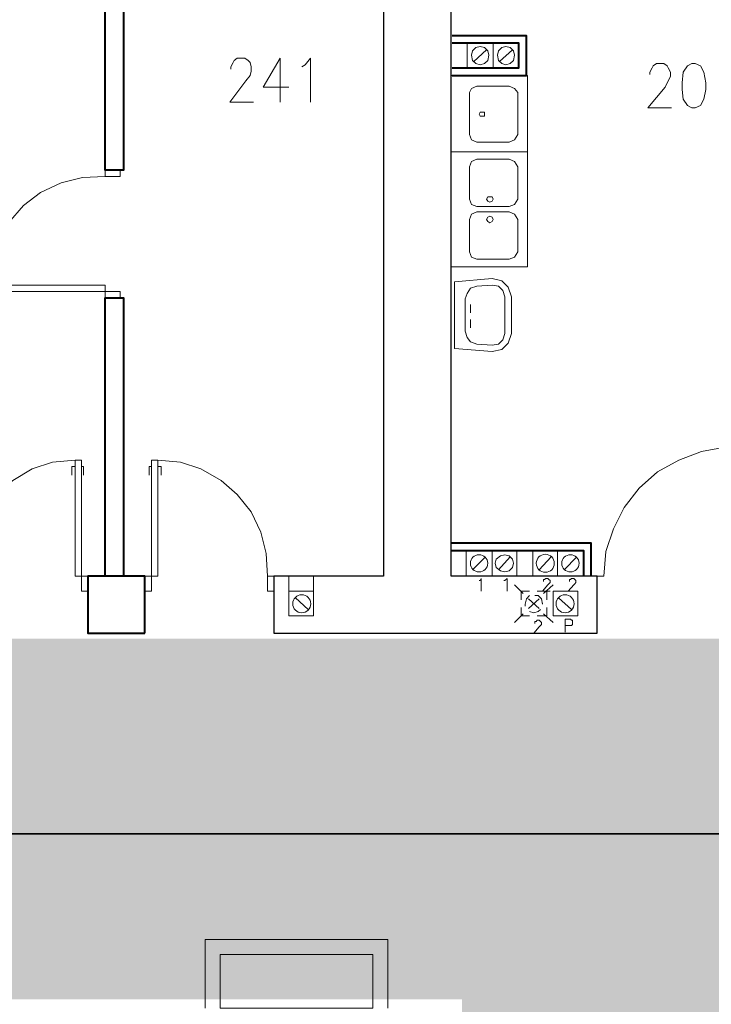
# Model space of a CAD drawing. Header units: millimetres. Extents: x 1 to 17496, y 1 to 30809.
# Tile 188 of 256: x 8773 to 9315, y 21454 to 22226. Entities that reach past the tile are written whole.
import ezdxf

# ---------------------------------------------------------------- set-up
doc = ezdxf.new("R2010")
doc.units = ezdxf.units.MM
doc.linetypes.add('CENTER', pattern=[2, 1.25, -0.25, 0.25, -0.25])
doc.layers.add('0_Przyz_instalacja do central', color=1, linetype='Continuous', lineweight=40)
doc.layers.add('N_SSP_ewakuacja', color=4, linetype='CENTER', lineweight=40)
doc.layers.add('PDF _Geometria', color=7, linetype='Continuous')

msp = doc.modelspace()

# ---------------------------------------------------------------- hatches: boundary and pattern name
at = {"layer": 'N_SSP_ewakuacja', "lineweight": 60, "transparency": 33554457}
h = msp.add_hatch(color=51, dxfattribs=at)
h.dxf.hatch_style = 1
h.paths.add_polyline_path([(5438.97, 22700.75), (5436.7, 22686.69), (5436.7, 21954.96), (5458.04, 21954.96), (5458.04, 21107.81), (5178.5, 21107.81), (5178.5, 20881.62), (5426.03, 20881.62), (5426.03, 20657.57), (5735.44, 20657.57), (5735.44, 21323.34), (6228.37, 21323.34), (6228.37, 21457.77), (9119.77, 21457.77), (9119.77, 20742.92), (9173.12, 20742.92), (9173.12, 20424.97), (9597.76, 20424.97), (9597.76, 20717.32), (9405.71, 20717.32), (9405.71, 21451.78), (13300.03, 21451.78), (13300.03, 21329.74), (13530.49, 21329.74), (13530.49, 21677.56), (13135.73, 21677.56), (13135.73, 21743.71), (12587.32, 21743.71), (12587.32, 21925.09), (12316.32, 21925.09), (12316.32, 21740.51), (8046.3, 21740.51), (8046.3, 22023.25), (7896.92, 22023.25), (7896.92, 21745.84), (7484.82, 21745.84), (7484.82, 22444.69), (7327.45, 22444.69), (7327.45, 21736.51), (7290.1, 21736.51), (7290.1, 21663.16), (6951.35, 21663.16), (6951.35, 21743.18), (6305.85, 21743.18), (6305.85, 21596.47), (5719.04, 21596.47), (5719.04, 22051.25), (5700.37, 22051.25), (5700.37, 22700.75)])

# ---------------------------------------------------------------- linework, layer by layer
at = {"layer": '0_Przyz_instalacja do central'}
msp.add_lwpolyline([(11413.96, 21587.84), (3665.49, 21586.78), (3665.49, 21722.02)], dxfattribs=at)
at = {"layer": 'PDF _Geometria', "lineweight": 40}
for points in [[(8874.67, 22454.87), (8874.67, 22291.48), (8854.46, 22291.48), (8854.46, 22107.87), (8840.14, 22107.87), (8840.14, 22305.8), (8859.51, 22305.8), (8859.51, 22454.87)], [(9112.18, 22181.99), (9170.29, 22181.99), (9170.29, 22213.15), (9112.18, 22213.15)], [(9112.18, 22187.89), (9164.4, 22187.89), (9164.4, 22207.26), (9112.18, 22207.26)], [(8840.14, 21789.51), (8840.14, 22007.65), (8854.46, 22007.65), (8854.46, 21789.51)], [(9111.34, 21815.62), (9220.83, 21815.62), (9220.83, 21789.51)], [(9111.34, 21809.73), (9214.93, 21809.73), (9214.93, 21789.51)]]:
    msp.add_lwpolyline(points, dxfattribs=at)
at = {"layer": 'PDF _Geometria', "lineweight": 25}
msp.add_lwpolyline([(9058.28, 22456.56), (9058.28, 21789.51), (8972.37, 21789.51), (8972.37, 21744.88), (9225.88, 21744.88), (9225.88, 21789.51), (9111.34, 21789.51), (9111.34, 22454.87)], dxfattribs=at)
at = {"layer": 'PDF _Geometria', "lineweight": 18}
for points in [[(9144.18, 22187.89), (9144.18, 22207.26), (9123.97, 22207.26), (9123.97, 22187.89)], [(9140.81, 22197.99), (9139.97, 22201.36), (9137.45, 22203.89), (9134.08, 22204.73), (9130.71, 22203.89), (9128.18, 22201.36), (9127.34, 22197.99), (9128.18, 22193.78), (9130.71, 22191.26), (9134.08, 22190.41), (9137.45, 22191.26), (9139.97, 22193.78)], [(9164.4, 22187.89), (9164.4, 22207.26), (9144.18, 22207.26), (9144.18, 22187.89)], [(9161.03, 22197.99), (9160.19, 22201.36), (9157.66, 22203.89), (9154.29, 22204.73), (9150.92, 22203.89), (9148.39, 22201.36), (9147.55, 22197.99), (9148.39, 22193.78), (9150.92, 22191.26), (9154.29, 22190.41), (9157.66, 22191.26), (9160.19, 22193.78)], [(9299.99, 22191.26), (9296.63, 22189.57), (9293.26, 22184.52), (9292.41, 22176.1), (9292.41, 22171.04), (9293.26, 22163.46), (9296.63, 22158.41), (9299.99, 22156.72), (9302.52, 22156.72), (9306.73, 22158.41), (9309.26, 22163.46), (9310.94, 22171.04), (9310.94, 22176.1), (9309.26, 22184.52), (9306.73, 22189.57), (9302.52, 22191.26)], [(9171.13, 22122.19), (9171.13, 22181.99), (9111.34, 22181.99), (9111.34, 22122.19)], [(9131.55, 22173.57), (9127.34, 22171.88), (9125.65, 22168.52), (9125.65, 22135.67), (9127.34, 22131.46), (9131.55, 22129.77), (9156.82, 22129.77), (9161.03, 22131.46), (9163.55, 22135.67), (9163.55, 22168.52), (9161.03, 22171.88), (9156.82, 22173.57)], [(9135.76, 22153.36), (9134.08, 22153.36), (9133.23, 22151.67), (9134.08, 22149.99), (9137.45, 22149.99), (9137.45, 22153.36)], [(9171.13, 22032.07), (9171.13, 22122.19), (9111.34, 22122.19), (9111.34, 22032.07)], [(9131.55, 22116.3), (9127.34, 22114.61), (9125.65, 22110.4), (9125.65, 22085.13), (9127.34, 22080.92), (9131.55, 22079.24), (9156.82, 22079.24), (9161.03, 22080.92), (9163.55, 22085.13), (9163.55, 22110.4), (9161.03, 22114.61), (9156.82, 22116.3)], [(8851.93, 22102.82), (8851.93, 22107.87), (8840.14, 22107.87), (8840.14, 22102.82)], [(9141.66, 22086.82), (9139.97, 22086.82), (9139.13, 22085.13), (9139.97, 22083.45), (9141.66, 22082.61), (9143.34, 22083.45), (9144.18, 22085.13), (9143.34, 22086.82)], [(9131.55, 22037.97), (9156.82, 22037.97), (9161.03, 22039.65), (9163.55, 22043.87), (9163.55, 22069.13), (9161.03, 22073.34), (9156.82, 22075.03), (9131.55, 22075.03), (9127.34, 22073.34), (9125.65, 22069.13), (9125.65, 22043.87), (9127.34, 22039.65)], [(9141.66, 22071.66), (9139.97, 22070.82), (9139.13, 22069.13), (9139.97, 22067.45), (9141.66, 22066.61), (9143.34, 22067.45), (9144.18, 22069.13), (9143.34, 22070.82)], [(9113.86, 22020.28), (9143.34, 22022.81), (9150.92, 22021.13), (9155.97, 22016.07), (9158.5, 22008.49), (9158.5, 21979.86), (9155.97, 21972.28), (9150.92, 21967.22), (9143.34, 21965.54), (9113.86, 21968.07)], [(8749.18, 22017.76), (8840.14, 22017.76), (8840.14, 22007.65), (8851.93, 22007.65), (8851.93, 22012.7), (8749.18, 22012.7)], [(9122.29, 22006.81), (9122.29, 21981.54), (9123.97, 21976.49), (9126.5, 21973.12), (9131.55, 21971.43), (9143.34, 21970.59), (9148.39, 21971.43), (9151.76, 21974.8), (9153.45, 21979.86), (9153.45, 22008.49), (9151.76, 22013.55), (9148.39, 22016.91), (9143.34, 22017.76), (9131.55, 22016.91), (9126.5, 22015.23), (9123.97, 22011.02)], [(8840.14, 21984.07), (8840.14, 21966.38)], [(8854.46, 21966.38), (8854.46, 21984.07)], [(8816.56, 21880.47), (8816.56, 21789.51), (8826.66, 21789.51), (8826.66, 21777.72), (8821.61, 21777.72), (8821.61, 21880.47)], [(8881.41, 21880.47), (8881.41, 21789.51), (8871.3, 21789.51), (8871.3, 21777.72), (8876.36, 21777.72), (8876.36, 21880.47)], [(9143.34, 21789.51), (9143.34, 21809.73), (9123.13, 21809.73), (9123.13, 21789.51)], [(9162.71, 21789.51), (9162.71, 21809.73), (9143.34, 21809.73), (9143.34, 21789.51)], [(9194.72, 21789.51), (9194.72, 21809.73), (9175.35, 21809.73), (9175.35, 21789.51)], [(9214.93, 21789.51), (9214.93, 21809.73), (9194.72, 21809.73), (9194.72, 21789.51)], [(9160.19, 21799.62), (9159.34, 21802.99), (9156.82, 21805.52), (9153.45, 21806.36), (9150.08, 21805.52), (9146.71, 21802.99), (9145.87, 21799.62), (9146.71, 21796.25), (9150.08, 21793.73), (9153.45, 21792.88), (9156.82, 21793.73), (9159.34, 21796.25)], [(8972.37, 21777.72), (8972.37, 21789.51), (8967.32, 21789.51), (8967.32, 21777.72)], [(9003.53, 21758.35), (9003.53, 21777.72), (8984.16, 21777.72), (8984.16, 21758.35)], [(9210.72, 21758.35), (9210.72, 21777.72), (9191.35, 21777.72), (9191.35, 21758.35)], [(9049.85, 21450.94), (9049.85, 21493.05), (8930.26, 21493.05), (8930.26, 21450.94)]]:
    msp.add_lwpolyline(points, close=True, dxfattribs=at)
for points in [[(9129.02, 22192.94), (9139.13, 22202.2)], [(9149.24, 22192.94), (9159.34, 22202.2)], [(8938.68, 22187.04), (8938.68, 22188.73), (8940.36, 22192.1), (8941.21, 22193.78), (8943.73, 22195.47), (8949.63, 22195.47), (8952.16, 22193.78), (8953.84, 22192.1), (8954.68, 22188.73), (8954.68, 22185.36), (8953.84, 22181.99), (8950.47, 22177.78), (8937.84, 22160.94), (8956.37, 22160.94)], [(8977.42, 22160.94), (8977.42, 22195.47), (8963.95, 22172.73), (8984.16, 22172.73)], [(8994.27, 22188.73), (8996.79, 22190.41), (9001, 22195.47), (9001, 22160.94)], [(9267.15, 22182.83), (9267.15, 22184.52), (9268.83, 22187.89), (9269.67, 22189.57), (9272.2, 22191.26), (9278.1, 22191.26), (9280.62, 22189.57), (9281.47, 22187.89), (9283.15, 22184.52), (9283.15, 22181.15), (9281.47, 22177.78), (9278.94, 22172.73), (9265.46, 22156.72), (9283.99, 22156.72)], [(8840.14, 22102.82), (8822.45, 22101.98), (8805.61, 22097.77), (8789.61, 22090.19), (8776.13, 22080.08), (8764.34, 22066.61), (8755.92, 22051.45), (8750.86, 22034.6), (8749.18, 22017.76)], [(9111.34, 22091.87), (9111.34, 22074.19)], [(9126.5, 22002.6), (9126.5, 21995.86)], [(9126.5, 21984.07), (9126.5, 21990.81)], [(9230.93, 21789.51), (9230.93, 21789.51), (9232.62, 21808.89), (9238.51, 21826.57), (9246.93, 21843.42), (9258.73, 21858.58), (9273.04, 21871.21), (9289.89, 21880.47), (9307.57, 21887.21), (9326.1, 21890.58)], [(8730.65, 21789.51), (8731.49, 21807.2), (8735.7, 21824.05), (8743.28, 21840.05), (8754.23, 21853.52), (8767.71, 21864.47), (8782.87, 21873.74), (8798.87, 21878.79), (8816.56, 21880.47)], [(8967.32, 21789.51), (8966.47, 21807.2), (8962.26, 21824.05), (8954.68, 21840.05), (8943.73, 21853.52), (8931.1, 21864.47), (8915.1, 21873.74), (8899.1, 21878.79), (8881.41, 21880.47)], [(8816.56, 21875.42), (8814.03, 21875.42), (8814.03, 21868.68)], [(8821.61, 21875.42), (8823.3, 21875.42), (8823.3, 21868.68)], [(8876.36, 21875.42), (8874.67, 21875.42), (8874.67, 21868.68)], [(8881.41, 21875.42), (8883.94, 21875.42), (8883.94, 21868.68)], [(9111.34, 21857.73), (9111.34, 21840.05)], [(9190.51, 21815.62), (9209.03, 21815.62)], [(9128.18, 21794.57), (9138.29, 21804.67)], [(9148.39, 21794.57), (9157.66, 21804.67)], [(9180.4, 21794.57), (9189.66, 21804.67)], [(9199.77, 21794.57), (9209.88, 21804.67)], [(8984.16, 21777.72), (8984.16, 21789.51), (9003.53, 21789.51), (9003.53, 21777.72)], [(9133.23, 21786.15), (9134.08, 21786.15), (9134.92, 21787.83), (9134.92, 21777.72)], [(9152.61, 21786.15), (9153.45, 21786.15), (9155.13, 21787.83), (9155.13, 21777.72)], [(9183.77, 21785.3), (9183.77, 21786.99), (9184.61, 21786.99), (9185.45, 21787.83), (9187.14, 21787.83), (9187.98, 21786.99), (9188.82, 21786.15), (9188.82, 21784.46), (9187.98, 21783.62), (9187.14, 21782.78), (9182.93, 21777.72), (9188.82, 21777.72)], [(9203.98, 21785.3), (9203.98, 21786.99), (9204.82, 21786.99), (9205.67, 21787.83), (9207.35, 21787.83), (9208.19, 21786.99), (9209.03, 21786.15), (9209.03, 21784.46), (9208.19, 21783.62), (9207.35, 21782.78), (9203.14, 21777.72), (9209.03, 21777.72)], [(9214.93, 21789.51), (9225.04, 21789.51)], [(9225.88, 21789.51), (9230.93, 21789.51)], [(9167.77, 21776.04), (9161.03, 21782.78)], [(9183.77, 21776.04), (9191.35, 21782.78)], [(8989.21, 21772.67), (8999.32, 21763.41)], [(9172.82, 21777.72), (9166.08, 21777.72), (9166.08, 21770.99)], [(9172.82, 21774.35), (9170.29, 21771.83), (9169.45, 21767.62), (9169.45, 21765.93)], [(9180.4, 21764.25), (9171.98, 21771.83)], [(9171.98, 21764.25), (9180.4, 21771.83)], [(9182.93, 21768.46), (9182.93, 21767.62), (9182.08, 21771.83), (9179.56, 21774.35), (9177.03, 21774.35)], [(9186.29, 21770.99), (9186.29, 21777.72), (9178.71, 21777.72)], [(9195.56, 21772.67), (9205.67, 21763.41)], [(8972.37, 21770.14), (8972.37, 21770.99)], [(9166.08, 21765.09), (9166.08, 21758.35), (9172.82, 21758.35)], [(9172.82, 21761.72), (9176.19, 21760.88), (9179.56, 21761.72), (9181.24, 21763.41)], [(9178.71, 21758.35), (9186.29, 21758.35), (9186.29, 21765.09)], [(9161.03, 21753.3), (9167.77, 21760.04)], [(9191.35, 21753.3), (9183.77, 21760.04)], [(9200.61, 21745.72), (9200.61, 21755.83), (9204.82, 21755.83), (9205.67, 21754.98), (9206.51, 21754.98), (9206.51, 21751.61), (9205.67, 21750.77), (9200.61, 21750.77)], [(9177.03, 21752.46), (9177.03, 21754.14), (9177.87, 21754.14), (9178.71, 21754.98), (9180.4, 21754.98), (9181.24, 21754.14), (9182.08, 21753.3), (9182.08, 21751.61), (9181.24, 21750.77), (9180.4, 21749.93), (9176.19, 21744.88), (9182.08, 21744.88)], [(9225.88, 21750.77), (9225.88, 21751.61)], [(8918.47, 21450.94), (8918.47, 21504.84), (9061.64, 21504.84), (9061.64, 21450.94)]]:
    msp.add_lwpolyline(points, dxfattribs=at)
at = {"layer": 'PDF _Geometria', "lineweight": 40}
msp.add_lwpolyline([(8871.3, 21744.88), (8871.3, 21789.51), (8826.66, 21789.51), (8826.66, 21744.88)], close=True, dxfattribs=at)
at = {"layer": 'PDF _Geometria', "lineweight": 18}
for centre, radius in [((9133.2, 21799.62), 6.77), ((9185.13, 21799.62), 7.06), ((9204.79, 21799.62), 6.77), ((8994.27, 21767.94), 7.06), ((9200.61, 21767.94), 7.06)]:
    msp.add_circle(centre, radius, dxfattribs=at)

doc.saveas('drawing.dxf')
